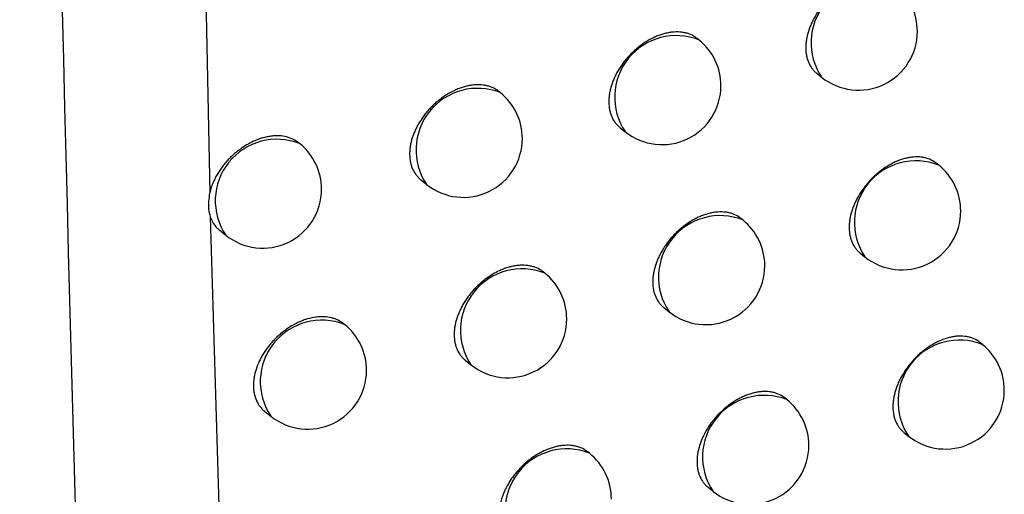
# Model space of a CAD drawing. Header units: millimetres. Extents: x -0.66 to 0.91, y -0.4 to 0.64.
# Tile 223 of 241: x 0.72391 to 0.73226, y 0.19932 to 0.20335. Entities that reach past the tile are written whole.
import ezdxf

# ---------------------------------------------------------------- set-up
doc = ezdxf.new("R2010")
doc.units = ezdxf.units.MM
doc.layers.add('FORMAT', color=7, linetype='Continuous')

msp = doc.modelspace()

# ---------------------------------------------------------------- linework, layer by layer
at = {"layer": 'FORMAT', "color": 7, "linetype": 'Continuous', "lineweight": 25}
for p, q in [((0.725361, 0.209897), (0.725519, 0.20188)), ((0.729672, 0.20318), (0.729657, 0.203192)), ((0.730672, 0.202896), (0.730713, 0.202863)), ((0.727986, 0.202732), (0.727975, 0.202742)), ((0.729001, 0.202436), (0.729046, 0.2024)), ((0.726282, 0.202299), (0.726274, 0.202306)), ((0.731707, 0.202116), (0.731687, 0.202132)), ((0.727312, 0.201992), (0.72736, 0.201953)), ((0.725523, 0.201677), (0.726007, 0.185651)), ((0.730044, 0.20165), (0.730028, 0.201663)), ((0.725604, 0.201562), (0.725656, 0.20152)), ((0.73104, 0.201369), (0.73108, 0.201337)), ((0.728363, 0.201198), (0.72835, 0.201209)), ((0.729374, 0.200906), (0.729418, 0.20087)), ((0.726664, 0.200762), (0.726655, 0.200769)), ((0.732077, 0.200593), (0.732056, 0.200609)), ((0.727689, 0.200457), (0.727737, 0.200419)), ((0.730419, 0.200123), (0.730402, 0.200137)), ((0.725986, 0.200023), (0.726038, 0.199982)), ((0.731411, 0.199845), (0.73145, 0.199813)), ((0.728742, 0.199668), (0.728729, 0.199679)), ((0.729749, 0.199378), (0.729792, 0.199344))]:
    msp.add_line(p, q, dxfattribs=at)
for centre, radius, start, end in [((0.731147, 0.203156), 0.0005234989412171, 68.457995, 213.993496), ((0.731026, 0.203253), 0.0005, 0, 51.225746), ((0.72948, 0.202693), 0.0005234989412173, 68.457995, 213.993496), ((0.729359, 0.20279), 0.0005000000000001, 0, 51.225746), ((0.731026, 0.203253), 0.0005, 231.225746, 0), ((0.727794, 0.202245), 0.0005234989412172, 68.457995, 213.993496), ((0.729359, 0.20279), 0.0005000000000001, 231.225746, 0), ((0.727673, 0.202342), 0.0005000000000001, 0, 51.225746), ((0.727673, 0.202342), 0.0005000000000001, 231.225746, 0), ((0.72609, 0.201812), 0.0005234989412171, 68.457995, 213.993496), ((0.725969, 0.20191), 0.0005, 0, 51.225746), ((0.731515, 0.201629), 0.0005234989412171, 68.457995, 213.993496), ((0.731394, 0.201726), 0.0004999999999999, 0, 51.225746), ((0.725969, 0.20191), 0.0005000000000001, 231.225746, 0), ((0.729852, 0.201163), 0.0005234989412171, 68.457995, 213.993496), ((0.731394, 0.201726), 0.0005, 231.225746, 0), ((0.729731, 0.20126), 0.0004999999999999, 0, 51.225746), ((0.729731, 0.20126), 0.0005, 231.225746, 0), ((0.728171, 0.200711), 0.0005234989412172, 68.457995, 213.993496), ((0.72805, 0.200809), 0.0005000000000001, 0, 51.225746), ((0.726472, 0.200275), 0.0005234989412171, 68.457995, 213.993496), ((0.726351, 0.200372), 0.0005, 0, 51.225746), ((0.72805, 0.200809), 0.0005000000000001, 231.225746, 0), ((0.731885, 0.200106), 0.0005234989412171, 68.457995, 213.993496), ((0.731764, 0.200203), 0.0005000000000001, 0, 51.225746), ((0.726351, 0.200372), 0.0005, 231.225746, 0), ((0.731764, 0.200203), 0.0005000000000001, 231.225746, 0), ((0.730226, 0.199636), 0.0005234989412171, 68.457995, 213.993496), ((0.730105, 0.199733), 0.0005000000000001, 0, 51.225746), ((0.72855, 0.199181), 0.0005234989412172, 68.457995, 213.993496), ((0.728429, 0.199278), 0.0005, 0, 51.225746), ((0.730105, 0.199733), 0.0005, 231.225746, 0)]:
    msp.add_arc(centre, radius, start, end, dxfattribs=at)
for points, knots in [([(0.7244930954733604, 0.2640284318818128), (0.72428369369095, 0.2551089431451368), (0.7238648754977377, 0.2372693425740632), (0.7239896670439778, 0.2107721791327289), (0.7245436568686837, 0.193317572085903), (0.7248206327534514, 0.1845908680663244)], [0, 0, 0, 0, 0.3333330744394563, 0.6666894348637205, 1, 1, 1, 1]), ([(0.7313203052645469, 0.2036574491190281), (0.7313143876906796, 0.2036620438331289), (0.7312936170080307, 0.2036781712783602), (0.7312602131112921, 0.2036939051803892), (0.7312219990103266, 0.2037049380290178), (0.7311815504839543, 0.2037118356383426), (0.7311382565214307, 0.2037126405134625), (0.7310931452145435, 0.2037072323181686), (0.7310470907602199, 0.2036977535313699), (0.7310000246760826, 0.2036822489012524), (0.7309416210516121, 0.2036558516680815), (0.7308952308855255, 0.2036291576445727), (0.7308504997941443, 0.2035976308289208), (0.7308178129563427, 0.2035715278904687), (0.7307865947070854, 0.2035434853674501), (0.730756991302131, 0.2035137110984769), (0.7307287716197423, 0.2034819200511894), (0.7307025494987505, 0.203448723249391), (0.7306705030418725, 0.2034029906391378), (0.7306429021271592, 0.2033552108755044), (0.7306205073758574, 0.2033065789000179), (0.7306016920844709, 0.2032576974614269), (0.7305883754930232, 0.2032088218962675), (0.7305809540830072, 0.2031611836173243), (0.7305774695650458, 0.2031146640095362), (0.7305799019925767, 0.2030701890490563), (0.7305882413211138, 0.2030288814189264), (0.7306004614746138, 0.2029899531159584), (0.7306181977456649, 0.2029546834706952), (0.7306416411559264, 0.2029246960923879), (0.7306571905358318, 0.2029071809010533), (0.7306686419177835, 0.2028996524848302), (0.7306722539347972, 0.2028972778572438)], [0, 0, 0, 0, 0.0213206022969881, 0.0748353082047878, 0.1021508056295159, 0.1286339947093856, 0.1822090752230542, 0.2095554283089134, 0.2360677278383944, 0.2897021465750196, 0.3170793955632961, 0.3700818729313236, 0.3972768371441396, 0.4246719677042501, 0.451194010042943, 0.4779018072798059, 0.5048974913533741, 0.532287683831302, 0.5587816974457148, 0.6123812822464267, 0.6397432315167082, 0.666199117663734, 0.7197213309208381, 0.747043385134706, 0.7734697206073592, 0.8269312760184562, 0.8542212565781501, 0.8806421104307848, 0.934091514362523, 0.9613740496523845, 0.9878165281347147, 1, 1, 1, 1]), ([(0.7296566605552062, 0.2031919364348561), (0.7296507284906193, 0.2031965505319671), (0.7296297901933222, 0.2032128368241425), (0.7295961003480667, 0.2032288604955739), (0.7295574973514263, 0.2032402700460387), (0.729516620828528, 0.2032475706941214), (0.7294728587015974, 0.2032488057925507), (0.7294272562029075, 0.2032438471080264), (0.7293923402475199, 0.2032370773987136), (0.7293571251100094, 0.2032273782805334), (0.7293213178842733, 0.2032146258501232), (0.7292739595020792, 0.2031939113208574), (0.7292270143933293, 0.2031676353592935), (0.7291817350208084, 0.2031364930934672), (0.7291486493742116, 0.2031106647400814), (0.7291170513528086, 0.2030828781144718), (0.7290870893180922, 0.2030533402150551), (0.7290585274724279, 0.2030217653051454), (0.7290319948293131, 0.2029887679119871), (0.7289995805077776, 0.2029432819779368), (0.7289716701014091, 0.2028957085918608), (0.7289490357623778, 0.2028472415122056), (0.7289300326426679, 0.2027985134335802), (0.7289165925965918, 0.2027497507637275), (0.7289091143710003, 0.2027021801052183), (0.728905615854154, 0.2026557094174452), (0.7289080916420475, 0.2026112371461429), (0.7289165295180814, 0.2025698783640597), (0.7289288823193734, 0.2025308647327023), (0.7289467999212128, 0.2024954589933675), (0.7289704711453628, 0.2024652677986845), (0.7289862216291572, 0.2024475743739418), (0.7289978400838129, 0.2024399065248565), (0.7290015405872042, 0.2024374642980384)], [0, 0, 0, 0, 0.0211390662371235, 0.0746141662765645, 0.1019084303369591, 0.1283946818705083, 0.1819751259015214, 0.2093232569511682, 0.2358596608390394, 0.2625813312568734, 0.2895898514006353, 0.3169912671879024, 0.3700630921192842, 0.3972938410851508, 0.4247251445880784, 0.4512767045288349, 0.47801440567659, 0.5050407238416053, 0.5324626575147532, 0.5589666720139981, 0.6125874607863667, 0.6399613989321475, 0.6664020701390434, 0.7198942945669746, 0.7472019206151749, 0.7735939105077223, 0.8269862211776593, 0.8542410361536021, 0.8806235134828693, 0.9339948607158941, 0.9612369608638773, 0.9876538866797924, 1, 1, 1, 1]), ([(0.7279744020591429, 0.2027413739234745), (0.7279684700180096, 0.2027459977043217), (0.7279473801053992, 0.202762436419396), (0.7279134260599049, 0.2027787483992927), (0.7278744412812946, 0.2027905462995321), (0.7278331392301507, 0.2027982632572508), (0.7277889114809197, 0.202799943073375), (0.7277428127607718, 0.2027954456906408), (0.7277075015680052, 0.2027890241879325), (0.7276718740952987, 0.2027796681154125), (0.7276356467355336, 0.2027672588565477), (0.7275877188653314, 0.2027469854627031), (0.7275401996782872, 0.2027211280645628), (0.7274943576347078, 0.2026903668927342), (0.7274608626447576, 0.2026648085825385), (0.7274288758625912, 0.2026372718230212), (0.7273985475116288, 0.2026079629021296), (0.7273696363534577, 0.2025765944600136), (0.7273427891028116, 0.2025437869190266), (0.7273100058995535, 0.2024985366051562), (0.7272817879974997, 0.2024511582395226), (0.7272589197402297, 0.2024028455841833), (0.7272397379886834, 0.2023542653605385), (0.7272261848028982, 0.2023056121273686), (0.7272186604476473, 0.2022581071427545), (0.7272151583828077, 0.2022116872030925), (0.7272176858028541, 0.2021672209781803), (0.7272262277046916, 0.2021258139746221), (0.7272387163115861, 0.2020867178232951), (0.727256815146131, 0.2020511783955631), (0.7272807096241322, 0.2020207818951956), (0.727296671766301, 0.2020028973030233), (0.727308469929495, 0.2019950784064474), (0.7273122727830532, 0.2019925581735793)], [0, 0, 0, 0, 0.020909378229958, 0.07433814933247, 0.101607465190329, 0.1280998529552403, 0.1816916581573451, 0.2090443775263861, 0.2356135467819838, 0.2623680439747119, 0.2894094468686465, 0.3168438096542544, 0.3700070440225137, 0.3972849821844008, 0.4247639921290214, 0.4513541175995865, 0.4781308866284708, 0.5051972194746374, 0.5326606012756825, 0.5591781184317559, 0.6128274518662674, 0.6402174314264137, 0.6666398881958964, 0.7200962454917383, 0.7473866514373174, 0.7737368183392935, 0.82704479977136, 0.8542567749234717, 0.8805928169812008, 0.9338696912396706, 0.961062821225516, 0.9874495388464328, 1, 1, 1, 1]), ([(0.7262731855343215, 0.2023055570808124), (0.7262593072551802, 0.2023157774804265), (0.7262375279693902, 0.2023318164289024), (0.7262023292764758, 0.2023466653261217), (0.7261629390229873, 0.202358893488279), (0.7261200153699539, 0.2023650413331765), (0.7260747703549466, 0.2023651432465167), (0.7260397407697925, 0.2023621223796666), (0.7260041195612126, 0.2023560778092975), (0.7259680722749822, 0.2023470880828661), (0.725931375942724, 0.2023350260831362), (0.7258947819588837, 0.2023200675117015), (0.7258587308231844, 0.2023024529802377), (0.7258232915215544, 0.2022822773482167), (0.7257882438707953, 0.202259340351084), (0.7257543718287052, 0.2022340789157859), (0.7257220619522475, 0.20220685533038), (0.72569135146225, 0.2021777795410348), (0.7256620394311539, 0.2021465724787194), (0.7256258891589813, 0.2021031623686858), (0.7255941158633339, 0.202057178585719), (0.7255673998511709, 0.2020097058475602), (0.7255485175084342, 0.2019702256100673), (0.7255315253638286, 0.2019271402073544), (0.7255233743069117, 0.2018966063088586), (0.7255192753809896, 0.2018812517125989)], [0, 0, 0, 0, 0.0665868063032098, 0.1044951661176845, 0.1429507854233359, 0.2179707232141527, 0.2560450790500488, 0.2946694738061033, 0.3321005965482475, 0.3697906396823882, 0.4082968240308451, 0.4470848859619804, 0.4845923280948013, 0.5223603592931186, 0.5609511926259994, 0.5998267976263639, 0.6372939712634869, 0.6750226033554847, 0.7135778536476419, 0.752419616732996, 0.8275334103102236, 0.8656650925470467, 0.904358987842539, 0.9519049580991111, 1, 1, 1, 1]), ([(0.7316869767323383, 0.2021318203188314), (0.7316810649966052, 0.2021364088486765), (0.7316603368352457, 0.2021524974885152), (0.7316270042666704, 0.2021681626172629), (0.73158888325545, 0.202179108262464), (0.7315485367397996, 0.2021859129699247), (0.7315053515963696, 0.2021866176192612), (0.7314603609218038, 0.2021811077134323), (0.7314259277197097, 0.2021739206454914), (0.7313912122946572, 0.202163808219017), (0.7313559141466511, 0.2021506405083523), (0.7313092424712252, 0.2021293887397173), (0.7312629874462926, 0.2021025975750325), (0.7312183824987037, 0.2020709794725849), (0.7311857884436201, 0.2020448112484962), (0.7311546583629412, 0.2020167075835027), (0.7311251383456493, 0.2019868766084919), (0.7310969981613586, 0.2019550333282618), (0.7310708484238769, 0.2019217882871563), (0.7310388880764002, 0.2018759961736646), (0.7310113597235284, 0.2018281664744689), (0.7309890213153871, 0.2017794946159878), (0.7309702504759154, 0.201730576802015), (0.7309569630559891, 0.2016816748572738), (0.7309495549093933, 0.2016340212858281), (0.730946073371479, 0.2015874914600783), (0.7309484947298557, 0.2015430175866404), (0.7309568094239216, 0.2015017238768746), (0.7309689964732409, 0.2014628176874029), (0.7309866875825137, 0.2014275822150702), (0.7310100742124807, 0.2013976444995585), (0.7310255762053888, 0.2013801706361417), (0.7310369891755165, 0.2013726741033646), (0.7310405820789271, 0.2013703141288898)], [0, 0, 0, 0, 0.0213541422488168, 0.0748734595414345, 0.1021915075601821, 0.1286726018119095, 0.1822436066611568, 0.2095880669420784, 0.2360941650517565, 0.2627854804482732, 0.2897636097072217, 0.3171345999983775, 0.3701204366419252, 0.3973068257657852, 0.4246932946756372, 0.4512079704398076, 0.4779083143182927, 0.5048963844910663, 0.5322787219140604, 0.5587692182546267, 0.6123614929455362, 0.639719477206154, 0.6661769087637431, 0.7197020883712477, 0.7470254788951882, 0.7734572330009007, 0.8269297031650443, 0.8542252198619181, 0.8806522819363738, 0.9341143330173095, 0.9614034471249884, 0.9878494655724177, 1, 1, 1, 1]), ([(0.7255187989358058, 0.2018794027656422), (0.7255117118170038, 0.2018317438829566), (0.7255009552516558, 0.2017594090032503), (0.7255177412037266, 0.2016985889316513), (0.7255234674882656, 0.2016778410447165)], [0, 0, 0, 0, 0.658864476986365, 1, 1, 1, 1]), ([(0.7255240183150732, 0.2016763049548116), (0.7255303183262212, 0.2016609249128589), (0.7255430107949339, 0.2016299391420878), (0.7255698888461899, 0.2015912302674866), (0.7255934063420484, 0.2015717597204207), (0.7256044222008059, 0.2015626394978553)], [0, 0, 0, 0, 0.343789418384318, 0.6926236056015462, 1, 1, 1, 1]), ([(0.7300277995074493, 0.2016627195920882), (0.7300218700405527, 0.2016673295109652), (0.7300009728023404, 0.2016835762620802), (0.729967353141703, 0.2016995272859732), (0.729928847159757, 0.2017108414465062), (0.7298880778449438, 0.2017180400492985), (0.7298444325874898, 0.201719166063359), (0.7297989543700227, 0.2017140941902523), (0.7297641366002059, 0.2017072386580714), (0.7297290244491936, 0.2016974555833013), (0.72969331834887, 0.201684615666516), (0.72963422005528, 0.2016585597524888), (0.7295756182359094, 0.2016230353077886), (0.729521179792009, 0.2015802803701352), (0.7294896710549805, 0.2015524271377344), (0.7294598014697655, 0.2015228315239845), (0.7294313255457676, 0.2014912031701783), (0.7294048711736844, 0.2014581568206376), (0.7293725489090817, 0.2014126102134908), (0.7293447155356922, 0.2013649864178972), (0.7293221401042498, 0.201316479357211), (0.7293031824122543, 0.2012677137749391), (0.7292897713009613, 0.2012189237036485), (0.7292823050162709, 0.2011713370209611), (0.7292788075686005, 0.2011248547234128), (0.7292812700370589, 0.201080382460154), (0.72928968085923, 0.2010390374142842), (0.7293019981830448, 0.2010000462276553), (0.7293198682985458, 0.2009646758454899), (0.7293434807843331, 0.2009345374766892), (0.729359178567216, 0.2009168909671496), (0.7293707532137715, 0.2009092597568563), (0.729374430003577, 0.2009068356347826)], [0, 0, 0, 0, 0.021191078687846, 0.0746837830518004, 0.1019873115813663, 0.1284760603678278, 0.182061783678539, 0.2094128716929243, 0.2359460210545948, 0.2626644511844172, 0.2896697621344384, 0.3170680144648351, 0.3972096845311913, 0.4246345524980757, 0.4511814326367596, 0.4779143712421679, 0.5049357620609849, 0.5323525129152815, 0.558857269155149, 0.6124792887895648, 0.6398535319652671, 0.6663019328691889, 0.719809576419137, 0.7471248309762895, 0.7735298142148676, 0.8269483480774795, 0.8542165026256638, 0.8806130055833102, 0.9340128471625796, 0.9612696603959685, 0.9876969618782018, 1, 1, 1, 1]), ([(0.728350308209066, 0.2012083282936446), (0.7283443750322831, 0.2012129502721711), (0.7283233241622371, 0.2012293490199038), (0.7282894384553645, 0.2012455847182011), (0.7282505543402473, 0.2012572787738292), (0.7282093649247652, 0.2012648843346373), (0.728165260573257, 0.2012664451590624), (0.7281192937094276, 0.2012618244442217), (0.7280840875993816, 0.2012553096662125), (0.7280485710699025, 0.2012458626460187), (0.72801245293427, 0.201233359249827), (0.7279526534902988, 0.2012078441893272), (0.727893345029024, 0.2011728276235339), (0.7278382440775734, 0.2011305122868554), (0.7278063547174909, 0.201102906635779), (0.7277761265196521, 0.2010735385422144), (0.727747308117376, 0.2010421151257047), (0.7277205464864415, 0.2010092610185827), (0.7276960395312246, 0.2009752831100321), (0.7276739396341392, 0.2009404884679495), (0.7276540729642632, 0.2009045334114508), (0.7276369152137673, 0.2008681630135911), (0.7276177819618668, 0.2008195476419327), (0.7276042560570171, 0.2007708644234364), (0.727596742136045, 0.2007233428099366), (0.7275932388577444, 0.2006769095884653), (0.7275957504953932, 0.2006324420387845), (0.7276042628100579, 0.2005910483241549), (0.7276167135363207, 0.2005519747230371), (0.727634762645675, 0.2005164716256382), (0.7276585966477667, 0.2004861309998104), (0.727674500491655, 0.200468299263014), (0.7276862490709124, 0.2004605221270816), (0.7276900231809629, 0.2004580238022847)], [0, 0, 0, 0, 0.0209760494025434, 0.0744228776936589, 0.1017017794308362, 0.1281948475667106, 0.1817883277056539, 0.2091422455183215, 0.2357045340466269, 0.2624521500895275, 0.2894866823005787, 0.3169141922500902, 0.3971807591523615, 0.424648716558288, 0.4512303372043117, 0.4779984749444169, 0.505055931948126, 0.5325100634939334, 0.5590262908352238, 0.5857288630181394, 0.6127205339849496, 0.6401085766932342, 0.6665388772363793, 0.720010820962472, 0.7473088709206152, 0.7736736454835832, 0.8270111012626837, 0.8542380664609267, 0.8805899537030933, 0.9338990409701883, 0.9611088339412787, 0.9875066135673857, 0.9999999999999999, 0.9999999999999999, 0.9999999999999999, 0.9999999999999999]), ([(0.7266541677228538, 0.2007684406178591), (0.726640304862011, 0.2007786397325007), (0.726618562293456, 0.2007946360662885), (0.7265834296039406, 0.2008093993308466), (0.7265441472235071, 0.2008215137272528), (0.7265013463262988, 0.2008275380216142), (0.726456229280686, 0.2008275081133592), (0.7264097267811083, 0.2008233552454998), (0.7263616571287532, 0.2008130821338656), (0.7263132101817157, 0.2007969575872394), (0.7262768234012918, 0.2007819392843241), (0.7262408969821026, 0.200764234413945), (0.7262055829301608, 0.2007439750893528), (0.726170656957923, 0.2007209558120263), (0.7261257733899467, 0.2006872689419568), (0.7260835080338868, 0.2006492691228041), (0.7260448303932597, 0.2006078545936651), (0.7260088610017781, 0.20056445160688), (0.7259771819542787, 0.2005184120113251), (0.7259505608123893, 0.2004708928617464), (0.7259275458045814, 0.2004227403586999), (0.7259100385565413, 0.2003739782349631), (0.725898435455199, 0.2003258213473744), (0.7258908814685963, 0.2002784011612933), (0.7258893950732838, 0.2002324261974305), (0.7258939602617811, 0.2001890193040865), (0.7259025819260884, 0.20014759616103), (0.7259171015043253, 0.2001094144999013), (0.7259373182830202, 0.2000756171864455), (0.7259576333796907, 0.2000482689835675), (0.7259763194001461, 0.2000329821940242), (0.7259873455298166, 0.2000239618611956)], [0, 0, 0, 0, 0.0472568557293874, 0.0741178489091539, 0.1013669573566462, 0.1545030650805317, 0.1814711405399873, 0.208829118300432, 0.2621649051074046, 0.2892356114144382, 0.3166993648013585, 0.3432515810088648, 0.3699882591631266, 0.397307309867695, 0.4248278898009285, 0.4782148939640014, 0.5053156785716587, 0.5328147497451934, 0.5860130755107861, 0.6130189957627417, 0.6404227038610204, 0.6933765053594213, 0.7202575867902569, 0.7475335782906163, 0.8003026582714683, 0.8270879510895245, 0.8542642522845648, 0.9069973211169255, 0.9337620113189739, 0.9609147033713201, 1, 1, 1, 1]), ([(0.7320561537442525, 0.2006092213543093), (0.7320502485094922, 0.2006138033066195), (0.732029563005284, 0.2006298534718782), (0.7319963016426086, 0.2006454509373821), (0.7319582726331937, 0.2006563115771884), (0.7319180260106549, 0.2006630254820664), (0.7318749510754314, 0.2006636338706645), (0.7318300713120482, 0.2006580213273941), (0.7317842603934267, 0.200648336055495), (0.7317374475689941, 0.2006326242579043), (0.7316793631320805, 0.2006059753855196), (0.7316332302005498, 0.2005790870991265), (0.7315887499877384, 0.2005473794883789), (0.7315562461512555, 0.2005211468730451), (0.7315252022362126, 0.2004929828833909), (0.7314957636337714, 0.2004630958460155), (0.7314677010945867, 0.2004312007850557), (0.7314416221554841, 0.200397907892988), (0.7314097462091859, 0.2003520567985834), (0.7313822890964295, 0.2003041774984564), (0.7313600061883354, 0.2002554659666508), (0.7313412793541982, 0.2002065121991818), (0.7313280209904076, 0.2001575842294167), (0.7313206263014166, 0.200109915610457), (0.7313171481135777, 0.2000633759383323), (0.7313195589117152, 0.2000189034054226), (0.7313278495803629, 0.1999776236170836), (0.7313400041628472, 0.1999387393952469), (0.7313576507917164, 0.1999035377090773), (0.7313809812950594, 0.1998736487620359), (0.7313964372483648, 0.1998562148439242), (0.7314078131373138, 0.1998487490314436), (0.7314113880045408, 0.1998464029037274)], [0, 0, 0, 0, 0.0213864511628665, 0.0749148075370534, 0.1022376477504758, 0.1287192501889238, 0.182291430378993, 0.2096366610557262, 0.2361395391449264, 0.2897550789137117, 0.3171228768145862, 0.3700983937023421, 0.3972794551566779, 0.424660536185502, 0.4511709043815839, 0.4778668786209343, 0.5048504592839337, 0.5322281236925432, 0.5587178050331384, 0.6123082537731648, 0.6396650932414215, 0.6661263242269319, 0.7196590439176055, 0.7469861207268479, 0.773425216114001, 0.8269124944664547, 0.854215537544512, 0.8806506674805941, 0.9341291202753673, 0.9614267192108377, 0.9878783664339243, 1, 1, 1, 1]), ([(0.7304013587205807, 0.2001366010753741), (0.7303954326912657, 0.2001412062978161), (0.7303745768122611, 0.2001574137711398), (0.7303410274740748, 0.2001732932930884), (0.7303026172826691, 0.2001845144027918), (0.7302619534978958, 0.2001916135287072), (0.7302184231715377, 0.2001926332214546), (0.7301730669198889, 0.200187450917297), (0.7301383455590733, 0.2001805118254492), (0.7301033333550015, 0.2001706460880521), (0.7300677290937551, 0.2001577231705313), (0.73000880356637, 0.2001315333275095), (0.7299503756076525, 0.2000958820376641), (0.729896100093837, 0.2000530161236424), (0.7298646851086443, 0.2000251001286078), (0.7298349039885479, 0.1999954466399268), (0.7298065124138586, 0.1999637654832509), (0.7297801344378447, 0.1999306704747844), (0.7297479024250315, 0.1998850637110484), (0.7297201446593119, 0.1998373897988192), (0.729697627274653, 0.1997888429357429), (0.7296787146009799, 0.199740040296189), (0.7296653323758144, 0.1996912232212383), (0.7296578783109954, 0.1996436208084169), (0.7296543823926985, 0.1995971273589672), (0.7296568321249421, 0.1995526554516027), (0.7296652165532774, 0.1995113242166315), (0.7296774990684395, 0.1994723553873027), (0.729695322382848, 0.199437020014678), (0.729718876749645, 0.1994069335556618), (0.7297345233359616, 0.1993893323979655), (0.7297460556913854, 0.1993817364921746), (0.7297497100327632, 0.1993793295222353)], [0, 0, 0, 0, 0.0212362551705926, 0.0747382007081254, 0.1020467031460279, 0.1285342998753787, 0.1821179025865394, 0.2094681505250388, 0.2359948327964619, 0.2627067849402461, 0.2897056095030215, 0.3170973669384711, 0.3972113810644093, 0.4246267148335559, 0.4511657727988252, 0.4778907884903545, 0.504904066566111, 0.532312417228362, 0.5588143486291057, 0.6124304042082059, 0.6398013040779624, 0.6662533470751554, 0.7197681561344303, 0.7470868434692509, 0.773500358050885, 0.8269360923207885, 0.8542129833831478, 0.8806189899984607, 0.9340381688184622, 0.9613050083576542, 0.9877384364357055, 1, 1, 1, 1]), ([(0.7287285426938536, 0.1996784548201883), (0.7287226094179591, 0.1996830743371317), (0.7287015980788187, 0.1996994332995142), (0.7286677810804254, 0.1997155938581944), (0.7286289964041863, 0.1997271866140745), (0.728587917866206, 0.1997346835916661), (0.7285439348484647, 0.1997361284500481), (0.7284980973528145, 0.1997313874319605), (0.7284629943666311, 0.199724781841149), (0.7284275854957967, 0.1997152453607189), (0.7283915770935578, 0.1997026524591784), (0.7283319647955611, 0.1996769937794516), (0.7282728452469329, 0.1996418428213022), (0.7282179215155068, 0.199599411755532), (0.7281861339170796, 0.199571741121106), (0.7281560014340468, 0.1995423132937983), (0.728127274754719, 0.1995108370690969), (0.728100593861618, 0.1994779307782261), (0.7280680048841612, 0.199432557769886), (0.7280399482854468, 0.1993850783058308), (0.7280172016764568, 0.1993366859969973), (0.7279981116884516, 0.1992880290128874), (0.7279846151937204, 0.1992393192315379), (0.7279771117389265, 0.199191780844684), (0.727973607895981, 0.1991453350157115), (0.7279761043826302, 0.1991008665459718), (0.7279845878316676, 0.199059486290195), (0.727997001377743, 0.1990204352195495), (0.7280150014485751, 0.1989849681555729), (0.7280387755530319, 0.1989546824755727), (0.7280546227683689, 0.198936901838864), (0.72806632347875, 0.1989291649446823), (0.7280700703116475, 0.198926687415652)], [0, 0, 0, 0, 0.0210373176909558, 0.0744988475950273, 0.1017855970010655, 0.1282782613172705, 0.1818712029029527, 0.2092251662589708, 0.2357800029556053, 0.2625201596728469, 0.289547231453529, 0.3169672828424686, 0.3972008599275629, 0.4246574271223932, 0.4512300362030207, 0.4779890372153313, 0.5050371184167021, 0.5324815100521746, 0.5589954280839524, 0.6126367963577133, 0.6400218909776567, 0.6664583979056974, 0.7199426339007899, 0.7472466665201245, 0.7736239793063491, 0.8269867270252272, 0.8542265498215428, 0.8805921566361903, 0.9339291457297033, 0.9611533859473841, 0.9875604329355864, 1, 1, 1, 1])]:
    msp.add_open_spline(points, degree=3, knots=knots, dxfattribs=at)

doc.saveas('drawing.dxf')
